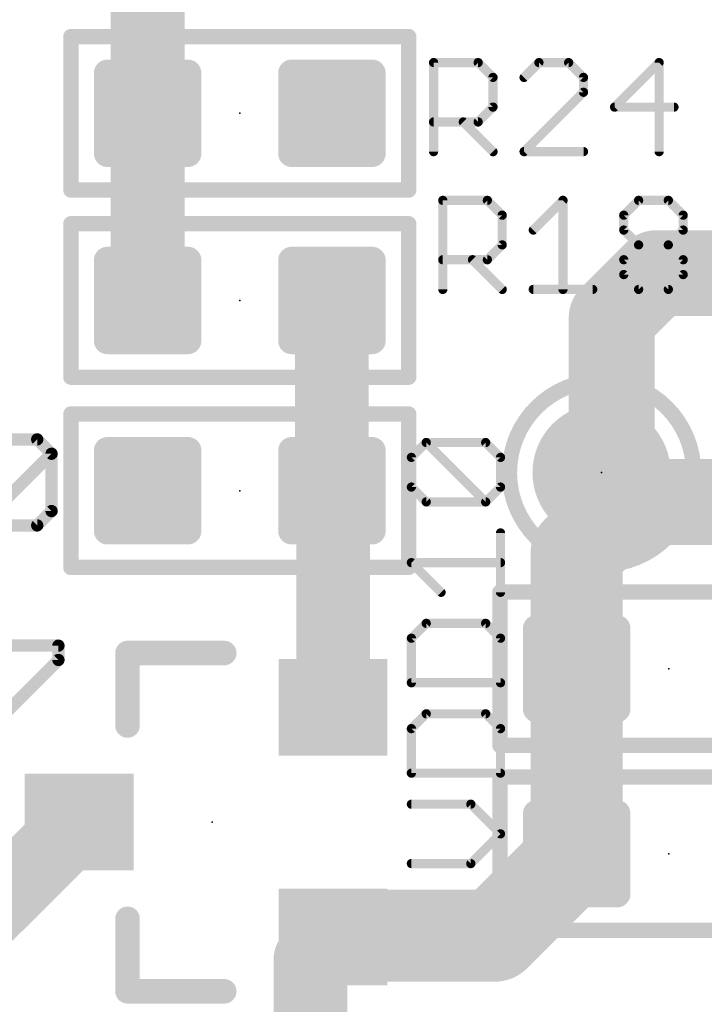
# Model space of a CAD drawing. Extents: x -10 to 150, y -20 to 180.
# Tile 23 of 70: x 67.39 to 73.06, y 43.32 to 51.47. Entities that reach past the tile are written whole.
import ezdxf

# ---------------------------------------------------------------- set-up
doc = ezdxf.new("R2010")
doc.units = 0
for name, color, linetype in [('1', 12, 'CONTINUOUS'), ('21', 253, 'CONTINUOUS'), ('23', 53, 'CONTINUOUS'), ('25', 253, 'CONTINUOUS')]:
    doc.layers.add(name, color=color, linetype=linetype)

# ---------------------------------------------------------------- blocks, each defined once
blk = doc.blocks.new('RECT142240X142240R25')
at = {"const_width": 0.1111}
blk.add_lwpolyline([(0.3889, -0.3334), (0.3889, 0.3334, 0.4142), (0.3334, 0.3889), (-0.3334, 0.3889, 0.4142), (-0.3889, 0.3334), (-0.3889, -0.3334, 0.4142), (-0.3334, -0.3889), (0.3334, -0.3889, 0.4142)], format="xyb", close=True, dxfattribs=at)
blk.add_solid([(-0.3588, -0.3588), (0.3588, -0.3588), (-0.3588, 0.3588), (0.3588, 0.3588)])
blk = doc.blocks.new('RECT')
blk.add_solid([(-0.5, -0.5), (0.5, -0.5), (-0.5, 0.5), (0.5, 0.5)])
blk = doc.blocks.new('PIE')
at = {"const_width": 0.5}
blk.add_lwpolyline([(0, -0.25, 1), (0, 0.25, 1), (0, -0.25)], format="xyb", dxfattribs=at)

msp = doc.modelspace()

# ---------------------------------------------------------------- linework, layer by layer
at = {"layer": '1'}
for points, const_width in [([(68.453, 50.6984), (68.453, 52.2224)], 0.6096), ([(68.453, 49.149), (68.453, 50.6984)], 0.6096), ([(72.6618, 49.3751), (72.2909, 49.0042)], 0.7112), ([(74.2979, 49.3751), (72.6618, 49.3751)], 0.7112), ([(69.977, 47.5742), (69.977, 49.149)], 0.6096), ([(72.2909, 49.0042), (72.2909, 47.785)], 0.7112), ([(72.2071, 47.7774), (72.1766, 47.8079)], 0.7112), ([(72.1766, 47.8079), (72.2681, 47.8079)], 0.7112), ([(72.2071, 47.7241), (72.2071, 47.7774)], 0.7112), ([(72.2681, 47.8079), (72.2909, 47.785)], 0.7112), ([(72.2909, 47.785), (72.2909, 47.6098)], 0.7112), ([(72.2909, 47.6098), (72.4205, 47.4802)], 0.7112), ([(69.9864, 47.5648), (69.977, 47.5742)], 0.6096), ([(69.9864, 45.781), (69.9864, 47.5648)], 0.6096), ([(72.0014, 47.0611), (72.4205, 47.4802)], 0.762), ([(72.4205, 47.4802), (74.2928, 47.4802)], 0.7112), ([(72.0014, 46.101), (72.0014, 47.0611)], 0.762), ([(72.0014, 44.5694), (72.0014, 46.101)], 0.762), ([(65.8622, 42.8068), (67.8864, 44.831)], 0.6096), ([(72.0014, 44.5694), (71.3232, 43.8912)], 0.762), ([(72.0014, 44.5694), (72.0014, 44.5694)], 0.762), ([(69.9947, 43.881), (69.9864, 43.881)], 0.762), ([(70.0049, 43.8912), (69.9947, 43.881)], 0.762), ([(71.3232, 43.8912), (70.0049, 43.8912)], 0.762), ([(69.7992, 43.6938), (69.9864, 43.881)], 0.6096), ([(69.7992, 41.9608), (69.7992, 43.6938)], 0.6096)]:
    msp.add_lwpolyline(points, dxfattribs=dict(at, const_width=const_width))
for points, const_width in [([(68.6054, 50.6984, 1), (68.3006, 50.6984)], 0.3048), ([(68.3006, 50.6984, 1), (68.6054, 50.6984)], 0.3048), ([(72.6618, 49.5529, 1), (72.6618, 49.1973)], 0.3556), ([(72.7875, 49.2494, 1), (72.5361, 49.5008)], 0.3556), ([(70.1294, 49.149, 1), (69.8246, 49.149)], 0.3048), ([(72.4687, 49.0042, 1), (72.1131, 49.0042)], 0.3556), ([(72.1652, 49.1299, 1), (72.4167, 48.8785)], 0.3556), ([(68.3006, 49.149, 1), (68.6054, 49.149)], 0.3048), ([(72.3024, 47.9336, 1), (72.0509, 47.6822)], 0.3556), ([(72.1766, 47.9857, 1), (72.1766, 47.6301)], 0.3556), ([(72.3849, 47.7774, 1), (72.0293, 47.7774)], 0.3556), ([(72.3938, 47.9336, 1), (72.1424, 47.6822)], 0.3556), ([(72.4687, 47.785, 1), (72.1131, 47.785)], 0.3556), ([(72.1652, 47.6593, 1), (72.4167, 47.9107)], 0.3556), ([(72.2681, 47.6301, 1), (72.2681, 47.9857)], 0.3556), ([(72.0814, 47.6517, 1), (72.3328, 47.9031)], 0.3556), ([(72.4167, 47.7355, 1), (72.1652, 47.484)], 0.3556), ([(72.1131, 47.785, 1), (72.4687, 47.785)], 0.3556), ([(70.0848, 47.682, 1), (69.8692, 47.4664)], 0.3048), ([(70.1388, 47.5648, 1), (69.834, 47.5648)], 0.3048), ([(72.0293, 47.7241, 1), (72.3849, 47.7241)], 0.3556), ([(72.5552, 47.3455, 1), (72.2858, 47.6149)], 0.381), ([(69.8786, 47.457, 1), (70.0942, 47.6726)], 0.3048), ([(72.1131, 47.6098, 1), (72.4687, 47.6098)], 0.3556), ([(72.4205, 47.658, 1), (72.4205, 47.3024)], 0.3556), ([(72.2948, 47.3545, 1), (72.5462, 47.6059)], 0.3556), ([(69.8246, 47.5742, 1), (70.1294, 47.5742)], 0.3048), ([(72.1919, 47.0611, 1), (71.8109, 47.0611)], 0.381), ([(71.8667, 47.1958, 1), (72.1361, 46.9264)], 0.381), ([(72.1919, 46.101, 1), (71.8109, 46.101)], 0.381), ([(71.8109, 46.101, 1), (72.1919, 46.101)], 0.381), ([(69.834, 45.781, 1), (70.1388, 45.781)], 0.3048), ([(67.9942, 44.7232, 1), (67.7786, 44.9388)], 0.3048), ([(72.1361, 44.7041, 1), (71.8667, 44.4347)], 0.381), ([(72.1361, 44.4347, 1), (71.8667, 44.7041)], 0.381), ([(71.8667, 44.4347, 1), (72.1361, 44.7041)], 0.381), ([(71.8109, 44.5694, 1), (72.1919, 44.5694)], 0.381), ([(69.9864, 44.0715, 1), (69.9864, 43.6905)], 0.381), ([(70.0049, 44.0817, 1), (70.0049, 43.7007)], 0.381), ([(70.1396, 43.7565, 1), (69.8702, 44.0259)], 0.381), ([(69.9947, 43.6905, 1), (69.9947, 44.0715)], 0.381), ([(71.3232, 43.7007, 1), (71.3232, 44.0817)], 0.381), ([(69.86, 44.0157, 1), (70.1294, 43.7463)], 0.381), ([(70.0942, 43.7732, 1), (69.8786, 43.9888)], 0.3048), ([(71.1885, 44.0259, 1), (71.4579, 43.7565)], 0.381), ([(69.6914, 43.8016, 1), (69.907, 43.586)], 0.3048), ([(69.9516, 43.6938, 1), (69.6468, 43.6938)], 0.3048)]:
    msp.add_lwpolyline(points, format="xyb", dxfattribs=dict(at, const_width=const_width))
at = {"layer": '21'}
for points, const_width in [([(67.8498, 51.3334, 1), (67.7862, 51.3334)], 0.0635), ([(67.818, 51.3652, 1), (67.818, 51.3017)], 0.0635), ([(70.6438, 51.3334, 1), (70.5803, 51.3334)], 0.0635), ([(70.612, 51.3017, 1), (70.612, 51.3652)], 0.0635), ([(67.818, 50.0952, 1), (67.818, 50.0316)], 0.0635), ([(70.612, 50.0316, 1), (70.612, 50.0952)], 0.0635), ([(67.7862, 50.0634, 1), (67.8498, 50.0634)], 0.0635), ([(70.5803, 50.0634, 1), (70.6438, 50.0634)], 0.0635), ([(67.818, 49.8158, 1), (67.818, 49.7522)], 0.0635), ([(67.8498, 49.784, 1), (67.7862, 49.784)], 0.0635), ([(70.6438, 49.784, 1), (70.5803, 49.784)], 0.0635), ([(70.612, 49.7522, 1), (70.612, 49.8158)], 0.0635), ([(67.818, 48.5458, 1), (67.818, 48.4823)], 0.0635), ([(70.612, 48.4823, 1), (70.612, 48.5458)], 0.0635), ([(67.7862, 48.514, 1), (67.8498, 48.514)], 0.0635), ([(70.5803, 48.514, 1), (70.6438, 48.514)], 0.0635), ([(72.2071, 46.9621, 1), (72.2071, 48.4861, 1), (72.2071, 46.9621)], 0.127), ([(67.8498, 48.2092, 1), (67.7862, 48.2092)], 0.0635), ([(67.818, 48.241, 1), (67.818, 48.1775)], 0.0635), ([(70.6438, 48.2092, 1), (70.5803, 48.2092)], 0.0635), ([(70.612, 48.1775, 1), (70.612, 48.241)], 0.0635), ([(67.7862, 46.9392, 1), (67.8498, 46.9392)], 0.0635), ([(67.818, 46.971, 1), (67.818, 46.9074)], 0.0635), ([(70.5803, 46.9392, 1), (70.6438, 46.9392)], 0.0635), ([(70.612, 46.9074, 1), (70.612, 46.971)], 0.0635), ([(71.3981, 46.736, 1), (71.3346, 46.736)], 0.0635), ([(71.3664, 46.7678, 1), (71.3664, 46.7043)], 0.0635), ([(68.3372, 46.231, 1), (68.2356, 46.231)], 0.1016), ([(68.2864, 46.2818, 1), (68.2864, 46.1802)], 0.1016), ([(69.0864, 46.1802, 1), (69.0864, 46.2818)], 0.1016), ([(68.2356, 45.631, 1), (68.3372, 45.631)], 0.1016), ([(71.3664, 45.4978, 1), (71.3664, 45.4342)], 0.0635), ([(71.3346, 45.466, 1), (71.3981, 45.466)], 0.0635), ([(71.3981, 45.2044, 1), (71.3346, 45.2044)], 0.0635), ([(71.3664, 45.2361, 1), (71.3664, 45.1726)], 0.0635), ([(68.3372, 44.031, 1), (68.2356, 44.031)], 0.1016), ([(71.3346, 43.9344, 1), (71.3981, 43.9344)], 0.0635), ([(71.3664, 43.9661, 1), (71.3664, 43.9026)], 0.0635), ([(68.2864, 43.4818, 1), (68.2864, 43.3802)], 0.1016), ([(69.0864, 43.3802, 1), (69.0864, 43.4818)], 0.1016), ([(68.2356, 43.431, 1), (68.3372, 43.431)], 0.1016)]:
    msp.add_lwpolyline(points, format="xyb", dxfattribs=dict(at, const_width=const_width))
for points, const_width in [([(67.818, 50.0634), (67.818, 51.3334)], 0.127), ([(67.818, 51.3334), (70.612, 51.3334)], 0.127), ([(70.612, 51.3334), (70.612, 50.0634)], 0.127), ([(70.612, 50.0634), (67.818, 50.0634)], 0.127), ([(67.818, 49.784), (70.612, 49.784)], 0.127), ([(67.818, 48.514), (67.818, 49.784)], 0.127), ([(70.612, 49.784), (70.612, 48.514)], 0.127), ([(70.612, 48.514), (67.818, 48.514)], 0.127), ([(67.818, 48.2092), (70.612, 48.2092)], 0.127), ([(67.818, 46.9392), (67.818, 48.2092)], 0.127), ([(70.612, 48.2092), (70.612, 46.9392)], 0.127), ([(70.612, 46.9392), (67.818, 46.9392)], 0.127), ([(71.3664, 45.466), (71.3664, 46.736)], 0.127), ([(71.3664, 46.736), (74.1604, 46.736)], 0.127), ([(68.2864, 45.631), (68.2864, 46.231)], 0.2032), ([(68.2864, 46.231), (69.0864, 46.231)], 0.2032), ([(74.1604, 45.466), (71.3664, 45.466)], 0.127), ([(71.3664, 45.2044), (74.1604, 45.2044)], 0.127), ([(71.3664, 43.9344), (71.3664, 45.2044)], 0.127), ([(68.2864, 44.031), (68.2864, 43.431)], 0.2032), ([(74.1604, 43.9344), (71.3664, 43.9344)], 0.127), ([(68.2864, 43.431), (69.0864, 43.431)], 0.2032)]:
    msp.add_lwpolyline(points, dxfattribs=dict(at, const_width=const_width))
at = {"layer": '23'}
for p in [(69.215, 50.6984), (69.215, 49.149), (72.2071, 47.7241), (69.215, 47.5742), (72.7634, 46.101), (68.9864, 44.831), (72.7634, 44.5694)]:
    msp.add_point(p, dxfattribs=at)
at = {"layer": '25'}
for points, const_width in [([(70.8179, 50.3809), (70.8179, 51.1181)], 0.0762), ([(70.8179, 51.1181), (71.1865, 51.1181)], 0.0762), ([(71.1865, 51.1181), (71.3093, 50.9953)], 0.0762), ([(71.6891, 51.1181), (71.5663, 50.9953)], 0.0762), ([(71.9349, 51.1181), (71.6891, 51.1181)], 0.0762), ([(72.0578, 50.9953), (71.9349, 51.1181)], 0.0762), ([(72.6833, 51.1181), (72.3147, 50.7495)], 0.0762), ([(72.6833, 50.3809), (72.6833, 51.1181)], 0.0762), ([(71.3093, 50.9953), (71.3093, 50.7495)], 0.0762), ([(72.0578, 50.8724), (72.0578, 50.9953)], 0.0762), ([(71.5663, 50.3809), (72.0578, 50.8724)], 0.0762), ([(71.3093, 50.7495), (71.1865, 50.6266)], 0.0762), ([(72.3147, 50.7495), (72.8062, 50.7495)], 0.0762), ([(71.1865, 50.6266), (70.8179, 50.6266)], 0.0762), ([(71.0636, 50.6266), (71.3093, 50.3809)], 0.0762), ([(72.0578, 50.3809), (71.5663, 50.3809)], 0.0762), ([(70.8939, 49.2404), (70.8939, 49.9777)], 0.0762), ([(70.8939, 49.9777), (71.2626, 49.9777)], 0.0762), ([(71.2626, 49.9777), (71.3854, 49.8548)], 0.0762), ([(71.6424, 49.7319), (71.8881, 49.9777)], 0.0762), ([(71.8881, 49.9777), (71.8881, 49.2404)], 0.0762), ([(72.3908, 49.8548), (72.5136, 49.9777)], 0.0762), ([(72.5136, 49.9777), (72.7594, 49.9777)], 0.0762), ([(72.7594, 49.9777), (72.8823, 49.8548)], 0.0762), ([(71.3854, 49.8548), (71.3854, 49.6091)], 0.0762), ([(72.3908, 49.7319), (72.3908, 49.8548)], 0.0762), ([(72.8823, 49.8548), (72.8823, 49.7319)], 0.0762), ([(72.5136, 49.6091), (72.3908, 49.7319)], 0.0762), ([(72.8823, 49.7319), (72.7594, 49.6091)], 0.0762), ([(71.3854, 49.6091), (71.2626, 49.4862)], 0.0762), ([(72.3908, 49.4862), (72.5136, 49.6091)], 0.0762), ([(72.5136, 49.6091), (72.7594, 49.6091)], 0.0762), ([(72.7594, 49.6091), (72.8823, 49.4862)], 0.0762), ([(71.2626, 49.4862), (70.8939, 49.4862)], 0.0762), ([(71.1397, 49.4862), (71.3854, 49.2404)], 0.0762), ([(72.3908, 49.3633), (72.3908, 49.4862)], 0.0762), ([(72.8823, 49.4862), (72.8823, 49.3633)], 0.0762), ([(72.5136, 49.2404), (72.3908, 49.3633)], 0.0762), ([(72.8823, 49.3633), (72.7594, 49.2404)], 0.0762), ([(71.6424, 49.2404), (72.1338, 49.2404)], 0.0762), ([(72.7594, 49.2404), (72.5136, 49.2404)], 0.0762), ([(67.3024, 47.999), (67.5397, 47.999)], 0.1016), ([(67.5397, 47.999), (67.6583, 47.8804)], 0.1016), ([(70.6342, 47.8504), (70.7571, 47.9732)], 0.0762), ([(70.7571, 47.9732), (71.2486, 47.9732)], 0.0762), ([(71.2486, 47.4818), (70.7571, 47.9732)], 0.0762), ([(71.2486, 47.9732), (71.3715, 47.8504)], 0.0762), ([(67.1838, 47.4058), (67.6583, 47.8804)], 0.1016), ([(67.6583, 47.8804), (67.6583, 47.4058)], 0.1016), ([(70.6342, 47.6046), (70.6342, 47.8504)], 0.0762), ([(71.3715, 47.8504), (71.3715, 47.6046)], 0.0762), ([(70.7571, 47.4818), (70.6342, 47.6046)], 0.0762), ([(71.3715, 47.6046), (71.2486, 47.4818)], 0.0762), ([(71.2486, 47.4818), (70.7571, 47.4818)], 0.0762), ([(67.6583, 47.4058), (67.5397, 47.2872)], 0.1016), ([(67.5397, 47.2872), (67.3024, 47.2872)], 0.1016), ([(71.3715, 46.7333), (71.3715, 47.2248)], 0.0762), ([(70.88, 46.7333), (70.6342, 46.9791)], 0.0762), ([(70.6342, 46.9791), (71.3715, 46.9791)], 0.0762), ([(70.7571, 46.4764), (70.6342, 46.3535)], 0.0762), ([(71.2486, 46.4764), (70.7571, 46.4764)], 0.0762), ([(71.3715, 46.3535), (71.2486, 46.4764)], 0.0762), ([(70.6342, 46.3535), (70.6342, 45.9849)], 0.0762), ([(71.3715, 45.9849), (71.3715, 46.3535)], 0.0762), ([(67.2405, 46.2921), (67.7151, 46.2921)], 0.1016), ([(67.7151, 46.2921), (67.7151, 46.1735)], 0.1016), ([(67.7151, 46.1735), (67.2405, 45.6989)], 0.1016), ([(70.6342, 45.9849), (71.3715, 45.9849)], 0.0762), ([(70.7571, 45.728), (70.6342, 45.6051)], 0.0762), ([(71.2486, 45.728), (70.7571, 45.728)], 0.0762), ([(71.3715, 45.6051), (71.2486, 45.728)], 0.0762), ([(70.6342, 45.6051), (70.6342, 45.2365)], 0.0762), ([(71.3715, 45.2365), (71.3715, 45.6051)], 0.0762), ([(70.6342, 45.2365), (71.3715, 45.2365)], 0.0762), ([(71.1257, 44.9796), (70.6342, 44.9796)], 0.0762), ([(71.3715, 44.7338), (71.1257, 44.9796)], 0.0762), ([(71.1257, 44.4881), (71.3715, 44.7338)], 0.0762), ([(70.6342, 44.4881), (71.1257, 44.4881)], 0.0762)]:
    msp.add_lwpolyline(points, dxfattribs=dict(at, const_width=const_width))
for points, const_width in [([(70.8369, 51.1181, 1), (70.7988, 51.1181)], 0.0381), ([(70.8179, 51.1372, 1), (70.8179, 51.0991)], 0.0381), ([(71.1999, 51.1316, 1), (71.173, 51.1047)], 0.0381), ([(71.1865, 51.0991, 1), (71.1865, 51.1372)], 0.0381), ([(71.6891, 51.1372, 1), (71.6891, 51.0991)], 0.0381), ([(71.7026, 51.1047, 1), (71.6757, 51.1316)], 0.0381), ([(71.9484, 51.1316, 1), (71.9214, 51.1047)], 0.0381), ([(71.9349, 51.0991, 1), (71.9349, 51.1372)], 0.0381), ([(72.7023, 51.1181, 1), (72.6642, 51.1181)], 0.0381), ([(72.6968, 51.1047, 1), (72.6698, 51.1316)], 0.0381), ([(71.3284, 50.9953, 1), (71.2903, 50.9953)], 0.0381), ([(71.2959, 50.9818, 1), (71.3228, 51.0087)], 0.0381), ([(71.5528, 51.0087, 1), (71.5797, 50.9818)], 0.0381), ([(72.0768, 50.9953, 1), (72.0387, 50.9953)], 0.0381), ([(72.0443, 50.9818, 1), (72.0712, 51.0087)], 0.0381), ([(72.0387, 50.8724, 1), (72.0768, 50.8724)], 0.0381), ([(72.0712, 50.8589, 1), (72.0443, 50.8859)], 0.0381), ([(71.3228, 50.736, 1), (71.2959, 50.763)], 0.0381), ([(72.3147, 50.7686, 1), (72.3147, 50.7305)], 0.0381), ([(72.3012, 50.763, 1), (72.3282, 50.736)], 0.0381), ([(72.8062, 50.7305, 1), (72.8062, 50.7686)], 0.0381), ([(71.2903, 50.7495, 1), (71.3284, 50.7495)], 0.0381), ([(70.8179, 50.6457, 1), (70.8179, 50.6076)], 0.0381), ([(71.0771, 50.6401, 1), (71.0501, 50.6132)], 0.0381), ([(71.173, 50.6401, 1), (71.1999, 50.6132)], 0.0381), ([(71.1865, 50.6076, 1), (71.1865, 50.6457)], 0.0381), ([(70.7988, 50.3809, 1), (70.8369, 50.3809)], 0.0381), ([(71.2959, 50.3674, 1), (71.3228, 50.3944)], 0.0381), ([(71.5528, 50.3944, 1), (71.5797, 50.3674)], 0.0381), ([(71.5663, 50.4, 1), (71.5663, 50.3619)], 0.0381), ([(72.0578, 50.3619, 1), (72.0578, 50.4)], 0.0381), ([(72.6642, 50.3809, 1), (72.7023, 50.3809)], 0.0381), ([(70.8939, 49.9967, 1), (70.8939, 49.9586)], 0.0381), ([(70.913, 49.9777, 1), (70.8749, 49.9777)], 0.0381), ([(71.276, 49.9911, 1), (71.2491, 49.9642)], 0.0381), ([(71.2626, 49.9586, 1), (71.2626, 49.9967)], 0.0381), ([(71.9071, 49.9777, 1), (71.869, 49.9777)], 0.0381), ([(71.9016, 49.9642, 1), (71.8746, 49.9911)], 0.0381), ([(72.5136, 49.9967, 1), (72.5136, 49.9586)], 0.0381), ([(72.5271, 49.9642, 1), (72.5002, 49.9911)], 0.0381), ([(72.7729, 49.9911, 1), (72.7459, 49.9642)], 0.0381), ([(72.7594, 49.9586, 1), (72.7594, 49.9967)], 0.0381), ([(71.4045, 49.8548, 1), (71.3664, 49.8548)], 0.0381), ([(71.372, 49.8413, 1), (71.3989, 49.8683)], 0.0381), ([(72.3773, 49.8683, 1), (72.4042, 49.8413)], 0.0381), ([(72.4098, 49.8548, 1), (72.3717, 49.8548)], 0.0381), ([(72.9013, 49.8548, 1), (72.8632, 49.8548)], 0.0381), ([(72.8688, 49.8413, 1), (72.8957, 49.8683)], 0.0381), ([(71.6289, 49.7454, 1), (71.6558, 49.7185)], 0.0381), ([(72.4042, 49.7454, 1), (72.3773, 49.7185)], 0.0381), ([(72.3717, 49.7319, 1), (72.4098, 49.7319)], 0.0381), ([(72.8632, 49.7319, 1), (72.9013, 49.7319)], 0.0381), ([(72.8957, 49.7185, 1), (72.8688, 49.7454)], 0.0381), ([(71.3989, 49.5956, 1), (71.372, 49.6225)], 0.0381), ([(72.5136, 49.6281, 1), (72.5136, 49.59)], 0.0381), ([(72.5271, 49.5956, 1), (72.5002, 49.6225)], 0.0381), ([(72.5002, 49.5956, 1), (72.5271, 49.6225)], 0.0381), ([(72.7729, 49.6225, 1), (72.7459, 49.5956)], 0.0381), ([(72.7459, 49.6225, 1), (72.7729, 49.5956)], 0.0381), ([(72.7594, 49.59, 1), (72.7594, 49.6281)], 0.0381), ([(71.3664, 49.6091, 1), (71.4045, 49.6091)], 0.0381), ([(70.8939, 49.5052, 1), (70.8939, 49.4671)], 0.0381), ([(71.1532, 49.4997, 1), (71.1262, 49.4727)], 0.0381), ([(71.2491, 49.4997, 1), (71.276, 49.4727)], 0.0381), ([(71.2626, 49.4671, 1), (71.2626, 49.5052)], 0.0381), ([(72.3773, 49.4997, 1), (72.4042, 49.4727)], 0.0381), ([(72.4098, 49.4862, 1), (72.3717, 49.4862)], 0.0381), ([(72.9013, 49.4862, 1), (72.8632, 49.4862)], 0.0381), ([(72.8688, 49.4727, 1), (72.8957, 49.4997)], 0.0381), ([(72.4042, 49.3768, 1), (72.3773, 49.3498)], 0.0381), ([(72.8957, 49.3498, 1), (72.8688, 49.3768)], 0.0381), ([(72.3717, 49.3633, 1), (72.4098, 49.3633)], 0.0381), ([(72.8632, 49.3633, 1), (72.9013, 49.3633)], 0.0381), ([(70.8749, 49.2404, 1), (70.913, 49.2404)], 0.0381), ([(71.372, 49.227, 1), (71.3989, 49.2539)], 0.0381), ([(71.6424, 49.2595, 1), (71.6424, 49.2214)], 0.0381), ([(71.869, 49.2404, 1), (71.9071, 49.2404)], 0.0381), ([(72.1338, 49.2214, 1), (72.1338, 49.2595)], 0.0381), ([(72.5136, 49.2595, 1), (72.5136, 49.2214)], 0.0381), ([(72.5002, 49.227, 1), (72.5271, 49.2539)], 0.0381), ([(72.7459, 49.2539, 1), (72.7729, 49.227)], 0.0381), ([(72.7594, 49.2214, 1), (72.7594, 49.2595)], 0.0381), ([(67.5576, 48.0169, 1), (67.5217, 47.981)], 0.0508), ([(67.5397, 47.9736, 1), (67.5397, 48.0244)], 0.0508), ([(70.7571, 47.9923, 1), (70.7571, 47.9542)], 0.0381), ([(70.7706, 47.9867, 1), (70.7436, 47.9598)], 0.0381), ([(70.7706, 47.9598, 1), (70.7436, 47.9867)], 0.0381), ([(71.2621, 47.9867, 1), (71.2351, 47.9598)], 0.0381), ([(71.2486, 47.9542, 1), (71.2486, 47.9923)], 0.0381), ([(67.6837, 47.8804, 1), (67.6329, 47.8804)], 0.0508), ([(67.6763, 47.8624, 1), (67.6403, 47.8983)], 0.0508), ([(67.6403, 47.8624, 1), (67.6763, 47.8983)], 0.0508), ([(70.6533, 47.8504, 1), (70.6152, 47.8504)], 0.0381), ([(70.6208, 47.8638, 1), (70.6477, 47.8369)], 0.0381), ([(71.3905, 47.8504, 1), (71.3524, 47.8504)], 0.0381), ([(71.358, 47.8369, 1), (71.3849, 47.8638)], 0.0381), ([(70.6477, 47.6181, 1), (70.6208, 47.5912)], 0.0381), ([(70.6152, 47.6046, 1), (70.6533, 47.6046)], 0.0381), ([(71.3524, 47.6046, 1), (71.3905, 47.6046)], 0.0381), ([(71.3849, 47.5912, 1), (71.358, 47.6181)], 0.0381), ([(70.7571, 47.5008, 1), (70.7571, 47.4627)], 0.0381), ([(70.7436, 47.4683, 1), (70.7706, 47.4952)], 0.0381), ([(71.2351, 47.4952, 1), (71.2621, 47.4683)], 0.0381), ([(71.2351, 47.4683, 1), (71.2621, 47.4952)], 0.0381), ([(71.2486, 47.4627, 1), (71.2486, 47.5008)], 0.0381), ([(67.6763, 47.3879, 1), (67.6403, 47.4238)], 0.0508), ([(67.6329, 47.4058, 1), (67.6837, 47.4058)], 0.0508), ([(67.5217, 47.3051, 1), (67.5576, 47.2692)], 0.0508), ([(67.5397, 47.2618, 1), (67.5397, 47.3126)], 0.0508), ([(71.3905, 47.2248, 1), (71.3524, 47.2248)], 0.0381), ([(70.6477, 46.9926, 1), (70.6208, 46.9656)], 0.0381), ([(70.6342, 46.9981, 1), (70.6342, 46.96)], 0.0381), ([(71.3715, 46.96, 1), (71.3715, 46.9981)], 0.0381), ([(70.8665, 46.7199, 1), (70.8934, 46.7468)], 0.0381), ([(71.3524, 46.7333, 1), (71.3905, 46.7333)], 0.0381), ([(70.7571, 46.4955, 1), (70.7571, 46.4574)], 0.0381), ([(70.7706, 46.4629, 1), (70.7436, 46.4899)], 0.0381), ([(71.2621, 46.4899, 1), (71.2351, 46.4629)], 0.0381), ([(71.2486, 46.4574, 1), (71.2486, 46.4955)], 0.0381), ([(70.6533, 46.3535, 1), (70.6152, 46.3535)], 0.0381), ([(70.6208, 46.367, 1), (70.6477, 46.3401)], 0.0381), ([(71.3905, 46.3535, 1), (71.3524, 46.3535)], 0.0381), ([(71.358, 46.3401, 1), (71.3849, 46.367)], 0.0381), ([(67.7405, 46.2921, 1), (67.6897, 46.2921)], 0.0508), ([(67.7151, 46.2667, 1), (67.7151, 46.3175)], 0.0508), ([(67.733, 46.1555, 1), (67.6971, 46.1914)], 0.0508), ([(67.6897, 46.1735, 1), (67.7405, 46.1735)], 0.0508), ([(70.6342, 46.004, 1), (70.6342, 45.9659)], 0.0381), ([(70.6152, 45.9849, 1), (70.6533, 45.9849)], 0.0381), ([(71.3524, 45.9849, 1), (71.3905, 45.9849)], 0.0381), ([(71.3715, 45.9659, 1), (71.3715, 46.004)], 0.0381), ([(70.7571, 45.747, 1), (70.7571, 45.7089)], 0.0381), ([(70.7706, 45.7145, 1), (70.7436, 45.7415)], 0.0381), ([(71.2621, 45.7415, 1), (71.2351, 45.7145)], 0.0381), ([(71.2486, 45.7089, 1), (71.2486, 45.747)], 0.0381), ([(70.6533, 45.6051, 1), (70.6152, 45.6051)], 0.0381), ([(71.3905, 45.6051, 1), (71.3524, 45.6051)], 0.0381), ([(70.6208, 45.6186, 1), (70.6477, 45.5917)], 0.0381), ([(71.358, 45.5917, 1), (71.3849, 45.6186)], 0.0381), ([(70.6342, 45.2556, 1), (70.6342, 45.2175)], 0.0381), ([(70.6152, 45.2365, 1), (70.6533, 45.2365)], 0.0381), ([(71.3524, 45.2365, 1), (71.3905, 45.2365)], 0.0381), ([(71.3715, 45.2175, 1), (71.3715, 45.2556)], 0.0381), ([(70.6342, 44.9986, 1), (70.6342, 44.9605)], 0.0381), ([(71.1392, 44.9931, 1), (71.1123, 44.9661)], 0.0381), ([(71.1257, 44.9605, 1), (71.1257, 44.9986)], 0.0381), ([(71.3849, 44.7204, 1), (71.358, 44.7473)], 0.0381), ([(71.358, 44.7204, 1), (71.3849, 44.7473)], 0.0381), ([(70.6342, 44.5071, 1), (70.6342, 44.469)], 0.0381), ([(71.1123, 44.5016, 1), (71.1392, 44.4746)], 0.0381), ([(71.1257, 44.469, 1), (71.1257, 44.5071)], 0.0381)]:
    msp.add_lwpolyline(points, format="xyb", dxfattribs=dict(at, const_width=const_width))

# ---------------------------------------------------------------- block references
at = {"layer": '1', "rotation": 180}
for p in [(68.453, 50.6984), (69.977, 50.6984), (72.0014, 46.101)]:
    msp.add_blockref('RECT142240X142240R25', p, dxfattribs=at)
at = {"layer": '1'}
for p in [(68.453, 49.149), (69.977, 49.149), (68.453, 47.5742), (69.977, 47.5742), (72.0014, 44.5694)]:
    msp.add_blockref('RECT142240X142240R25', p, dxfattribs=at)
at = {"layer": '1', "xscale": 1.143, "yscale": 1.143}
msp.add_blockref('PIE', (72.2071, 47.7241), dxfattribs=at)
at = {"layer": '1', "xscale": 0.8, "yscale": 0.9, "rotation": 90}
for p in [(69.9864, 45.781), (67.8864, 44.831), (69.9864, 43.881)]:
    msp.add_blockref('RECT', p, dxfattribs=at)

doc.saveas('drawing.dxf')
